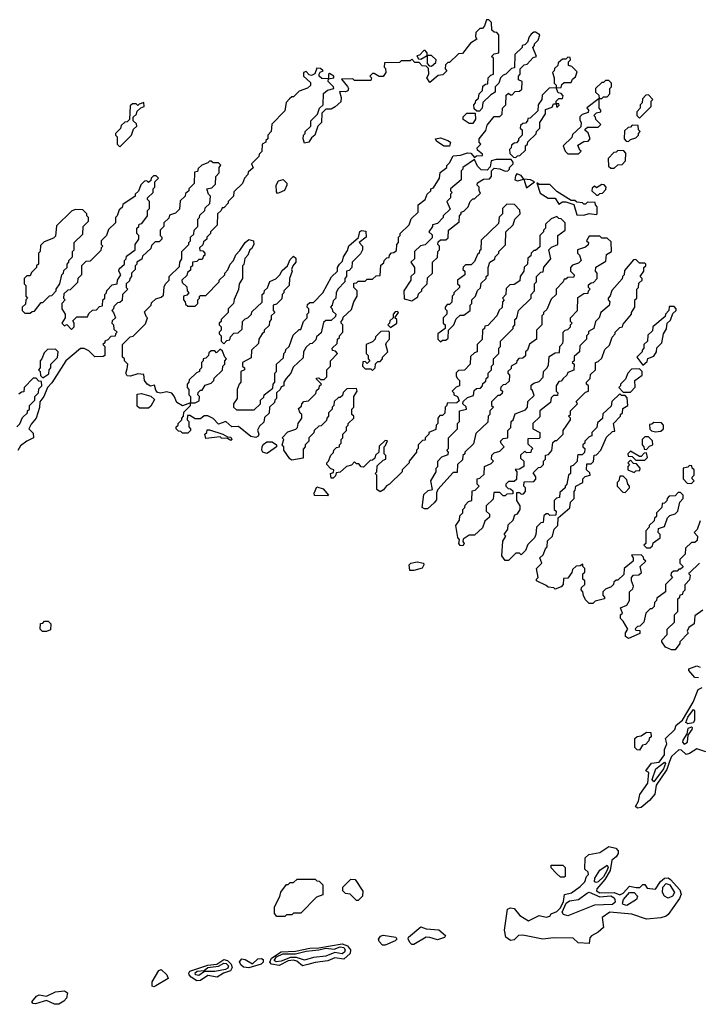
# Model space of a CAD drawing. Extents: x 2769579 to 2883812, y 684207 to 828660.
# Tile 25 of 256: x 2780046 to 2783834, y 742100 to 747600. Entities that reach past the tile are written whole.
import ezdxf

# ---------------------------------------------------------------- set-up
doc = ezdxf.new("R2010")
doc.units = 0

msp = doc.modelspace()

# ---------------------------------------------------------------- linework, layer by layer
at = {"layer": '0CON02XD'}
for points in [[(2781553, 745147), (2781520, 745195), (2781520, 745215), (2781510, 745225), (2781520, 745255), (2781510, 745265), (2781541.7, 745298.3), (2781587, 745313), (2781597, 745323), (2781600, 745345), (2781620, 745375), (2781620, 745395), (2781611.7, 745401.7), (2781601.7, 745428.3), (2781618.3, 745441.7), (2781620, 745455), (2781631.7, 745468.3), (2781658.3, 745471.7), (2781698.3, 745511.7), (2781701.7, 745528.3), (2781718.3, 745541.7), (2781720, 745555), (2781730, 745565), (2781701.7, 745591.7), (2781701.7, 745598.3), (2781715, 745600), (2781725, 745590), (2781745, 745590), (2781760, 745605), (2781760, 745645), (2781780, 745665), (2781780, 745695), (2781820, 745735), (2781808.3, 745748.3), (2781791.7, 745751.7), (2781790, 745765), (2781818.3, 745791.7), (2781820, 745815), (2781830, 745825), (2781830, 745835), (2781850, 745855), (2781850, 745895), (2781840, 745905), (2781840, 745915), (2781850, 745925), (2781851.7, 745938.3), (2781898.3, 745981.7), (2781910, 746025), (2781930, 746055), (2781930, 746085), (2781910, 746105), (2781911.7, 746128.3), (2781925, 746130), (2781935, 746140), (2781975, 746140), (2781985, 746150), (2782015, 746150), (2782035, 746170), (2782058.3, 746171.7), (2782061.7, 746228.3), (2782078.3, 746241.7), (2782080, 746255), (2782095, 746270), (2782108.3, 746271.7), (2782110, 746285), (2782121.7, 746298.3), (2782135, 746300), (2782148.3, 746311.7), (2782150, 746345), (2782160, 746355), (2782160, 746385), (2782170, 746395), (2782170, 746405), (2782220, 746455), (2782231.7, 746488.3), (2782270, 746525), (2782270, 746565), (2782310, 746595), (2782320, 746625), (2782340, 746645), (2782340, 746655), (2782355, 746660), (2782390, 746715), (2782393, 746747), (2782430, 746775), (2782430, 746785), (2782445, 746800), (2782465, 746840), (2782506.4, 746843.6), (2782545, 746856.7), (2782563.6, 746853.6), (2782585, 746830), (2782595, 746840), (2782628.3, 746841.7), (2782628.3, 746848.3), (2782601.7, 746871.7), (2782600, 746885), (2782620, 746905), (2782610, 746915), (2782610, 746935), (2782648.3, 746981.7), (2782655, 747010), (2782695, 747060), (2782725, 747060), (2782738.3, 747071.7), (2782740, 747105), (2782760, 747125), (2782761.7, 747178.3), (2782775, 747190), (2782785, 747180), (2782795, 747180), (2782811.7, 747198.3), (2782835, 747200), (2782848.3, 747211.7), (2782850, 747255), (2782830, 747265), (2782830, 747285), (2782840, 747295), (2782840, 747325), (2782861.7, 747348.3), (2782878.3, 747351.7), (2782911.7, 747388.3), (2782930, 747395), (2782910, 747445), (2782920, 747455), (2782920, 747465), (2782940, 747485), (2782950, 747515), (2782925, 747530), (2782915, 747530), (2782901.7, 747518.3), (2782890, 747505), (2782880, 747475), (2782865, 747460), (2782850, 747455), (2782850, 747445), (2782810, 747405), (2782808.3, 747331.7), (2782791.7, 747328.3), (2782760, 747295), (2782745, 747290), (2782730, 747275), (2782720, 747245), (2782700, 747225), (2782700, 747195), (2782675, 747180), (2782631.7, 747138.3), (2782627.5, 747105), (2782611.7, 747088.3), (2782598.3, 747088.3), (2782581.7, 747101.7), (2782580, 747125), (2782590, 747135), (2782591.7, 747148.3), (2782607.5, 747162.5), (2782610, 747185), (2782630, 747205), (2782631.7, 747228.3), (2782645, 747240), (2782658.3, 747241.7), (2782660, 747275), (2782675, 747290), (2782690, 747295), (2782690, 747385), (2782680, 747395), (2782695, 747410), (2782720, 747415), (2782720, 747515), (2782708.3, 747528.3), (2782695, 747530), (2782681.7, 747541.7), (2782680, 747585), (2782665, 747600), (2782651.7, 747598.3), (2782640, 747565), (2782628.3, 747551.7), (2782615, 747550), (2782591.7, 747528.3), (2782590, 747505), (2782598.3, 747491.7), (2782561.7, 747468.3), (2782518.3, 747411.7), (2782495, 747410), (2782445, 747360), (2782435, 747360), (2782421.7, 747348.3), (2782420, 747325), (2782430, 747315), (2782408.3, 747291.7), (2782381.7, 747288.3), (2782335, 747250), (2782317.5, 747275), (2782330, 747295), (2782328.3, 747328.3), (2782315, 747340), (2782291.7, 747341.7), (2782275, 747360), (2782251.7, 747361.7), (2782235, 747380), (2782225, 747370), (2782175, 747370), (2782165, 747360), (2782081.7, 747358.3), (2782080, 747335), (2782087, 747327), (2782090, 747305), (2782075, 747282.5), (2782052.5, 747282.5), (2782025, 747300), (2782015, 747300), (2782000, 747285), (2782010, 747275), (2782005, 747260), (2781915, 747260), (2781905, 747270), (2781841.7, 747268.3), (2781876.1, 747226.1), (2781881.2, 747215), (2781877.5, 747202.5), (2781865, 747196.2), (2781831.7, 747198.3), (2781840, 747165), (2781838.3, 747141.7), (2781807, 747113), (2781785, 747100), (2781755, 747100), (2781731.7, 747078.3), (2781730, 747025), (2781710, 747005), (2781692.5, 746955), (2781675, 746940), (2781660, 746915), (2781635, 746910), (2781627.5, 746935), (2781630, 746955), (2781640, 746965), (2781640, 746975), (2781670, 747005), (2781670, 747035), (2781708.3, 747071.7), (2781720, 747105), (2781740, 747125), (2781741.7, 747188.3), (2781763, 747207), (2781800, 747215), (2781797.5, 747225), (2781767.5, 747255), (2781770, 747270), (2781800, 747275), (2781800, 747285), (2781775, 747300), (2781770, 747295), (2781770, 747270), (2781732, 747272), (2781716.7, 747285), (2781716.7, 747295), (2781723.3, 747306.7), (2781740, 747315), (2781725, 747327.5), (2781705, 747330), (2781693, 747297), (2781675, 747287.5), (2781661.7, 747291.7), (2781645, 747310), (2781630, 747305), (2781630, 747285), (2781668.3, 747248.3), (2781668.3, 747231.7), (2781651.7, 747218.3), (2781605, 747200), (2781575, 747170), (2781565, 747170), (2781551.7, 747158.3), (2781533, 747137), (2781525, 747090), (2781453, 747017), (2781450, 746975), (2781430, 746955), (2781430, 746935), (2781420, 746925), (2781420, 746915), (2781400, 746905), (2781397, 746863), (2781381.7, 746848.3), (2781380, 746835), (2781340, 746795), (2781348.3, 746771.7), (2781321.7, 746748.3), (2781320, 746735), (2781300, 746715), (2781290, 746685), (2781241.7, 746638.3), (2781240, 746615), (2781210, 746585), (2781210, 746575), (2781185, 746550), (2781175, 746550), (2781170, 746535), (2781150, 746515), (2781148.3, 746451.7), (2781110, 746415), (2781110, 746405), (2781090, 746385), (2781090, 746375), (2781071.7, 746358.3), (2781068.3, 746341.7), (2781050, 746325), (2781051.7, 746311.7), (2781068.3, 746308.3), (2781080, 746295), (2781080, 746285), (2781071.7, 746278.3), (2781065, 746260), (2781045, 746260), (2781035, 746250), (2781010, 746245), (2781010, 746225), (2781000, 746215), (2780998.3, 746201.7), (2780981.7, 746188.3), (2780978.3, 746171.7), (2780950, 746145), (2780951.7, 746131.7), (2780978.3, 746108.3), (2780980, 746085), (2780990, 746075), (2780978.3, 746061.7), (2780960, 746055), (2780960, 746035), (2780970, 746025), (2780971.7, 746011.7), (2780985, 746000), (2781025, 746000), (2781040, 746015), (2781040, 746035), (2781050, 746045), (2781050, 746055), (2781055, 746060), (2781085, 746060), (2781160, 746135), (2781160, 746145), (2781190, 746175), (2781190, 746185), (2781207, 746203), (2781220, 746235), (2781240, 746255), (2781253, 746287), (2781275, 746310), (2781303.6, 746356.4), (2781325, 746372.5), (2781350, 746365), (2781352.5, 746345), (2781339.3, 746320.7), (2781330, 746315), (2781320, 746285), (2781303, 746267), (2781297, 746233), (2781290, 746225), (2781290, 746155), (2781270, 746125), (2781267, 746093), (2781243, 746037), (2781240, 746015), (2781210, 745985), (2781210, 745965), (2781170, 745925), (2781170, 745915), (2781160, 745905), (2781160, 745895), (2781170, 745885), (2781170, 745865), (2781160, 745855), (2781160, 745845), (2781170, 745835), (2781170, 745805), (2781185, 745790), (2781201.7, 745808.3), (2781218.3, 745811.7), (2781221.7, 745828.3), (2781241.7, 745848.3), (2781265, 745850), (2781288.3, 745871.7), (2781290, 745915), (2781305, 745930), (2781320, 745935), (2781340, 745955), (2781341.7, 745968.3), (2781398.3, 746021.7), (2781400, 746065), (2781410, 746075), (2781411.7, 746088.3), (2781428.3, 746101.7), (2781441.7, 746138.3), (2781475, 746152.5), (2781497.5, 746175), (2781510.7, 746199.3), (2781540, 746225), (2781555, 746260), (2781575, 746280), (2781587.5, 746267.5), (2781587.5, 746245), (2781570, 746225), (2781562.5, 746205), (2781567.5, 746195), (2781552.5, 746155), (2781550, 746115), (2781520, 746085), (2781520, 746075), (2781510, 746065), (2781508.3, 746041.7), (2781478.3, 746011.7), (2781460, 746005), (2781460, 745975), (2781470, 745965), (2781450, 745945), (2781450, 745925), (2781440, 745915), (2781438.3, 745891.7), (2781410, 745865), (2781410, 745855), (2781400, 745845)], [(2782345, 747340), (2782368.3, 747361.7), (2782370, 747375), (2782345, 747400), (2782320, 747400), (2782320, 747415), (2782308.3, 747428.3), (2782301.7, 747428.3), (2782278.3, 747401.7), (2782261.7, 747398.3), (2782271.7, 747381.7), (2782285, 747380), (2782320, 747400), (2782320, 747355), (2782331.7, 747341.7), (2782345, 747340)], [(2782815, 746830), (2782825, 746840), (2782838.3, 746841.7), (2782868.3, 746871.7), (2782870, 746895), (2782880, 746905), (2782881.7, 746918.3), (2782928.3, 746961.7), (2782930, 746975), (2782950, 746995), (2782950, 747025), (2782980, 747075), (2782981.7, 747098.3), (2783018.3, 747111.7), (2783025, 747130), (2783040, 747130), (2783045, 747110), (2783057, 747123), (2783055, 747130), (2783040, 747130), (2783040, 747145), (2783055, 747160), (2783075, 747160), (2783080, 747175), (2783068.3, 747188.3), (2783051.7, 747191.7), (2783040, 747220), (2783068.3, 747221.7), (2783071.7, 747238.3), (2783085, 747250), (2783125, 747250), (2783131.7, 747268.3), (2783148.3, 747281.7), (2783158.3, 747308.3), (2783128.3, 747338.3), (2783110, 747345), (2783110, 747365), (2783120, 747375), (2783118.3, 747388.3), (2783105, 747390), (2783095, 747380), (2783075, 747380), (2783051.7, 747358.3), (2783050, 747345), (2783031.7, 747328.3), (2783030, 747315), (2783020, 747305), (2783030, 747275), (2783030, 747245), (2783040, 747235), (2783040, 747220), (2783001.7, 747218.3), (2782961.7, 747178.3), (2782960, 747155), (2782940, 747125), (2782938.3, 747091.7), (2782895, 747050), (2782881.7, 747048.3), (2782880, 747035), (2782868.3, 747021.7), (2782855, 747020), (2782841.7, 747008.3), (2782840, 746995), (2782850, 746985), (2782850, 746955), (2782830, 746935), (2782830, 746925), (2782818.3, 746911.7), (2782805, 746910), (2782791.7, 746898.3), (2782790, 746885), (2782780, 746875), (2782781.7, 746851.7), (2782801.7, 746831.7), (2782815, 746830)], [(2783165, 746850), (2783180, 746865), (2783171.7, 746871.7), (2783161.7, 746898.3), (2783195, 746920), (2783218.3, 746921.7), (2783230, 746935), (2783218.3, 746968.3), (2783201.7, 746981.7), (2783201.7, 746988.3), (2783215, 747000), (2783275, 747000), (2783290, 747015), (2783261.7, 747041.7), (2783260, 747055), (2783250, 747065), (2783265, 747080), (2783290, 747085), (2783290, 747095), (2783280, 747105), (2783280, 747160), (2783295, 747160), (2783305, 747170), (2783325, 747170), (2783340, 747185), (2783340, 747215), (2783350, 747225), (2783350, 747245), (2783335, 747260), (2783315, 747260), (2783305, 747250), (2783295, 747250), (2783260, 747215), (2783260, 747195), (2783278.3, 747178.3), (2783280, 747160), (2783211.7, 747108.3), (2783220, 747095), (2783218.3, 747081.7), (2783185, 747070), (2783171.7, 747058.3), (2783171.7, 747038.3), (2783180, 747025), (2783178.3, 747001.7), (2783131.7, 746958.3), (2783128.3, 746941.7), (2783080, 746895), (2783090, 746865), (2783105, 746850), (2783165, 746850)], [(2780605, 746890), (2780670, 746955), (2780681.7, 746988.3), (2780700, 747005), (2780698.3, 747018.3), (2780680, 747035), (2780680, 747055), (2780698.3, 747071.7), (2780701.7, 747088.3), (2780721.7, 747108.3), (2780740, 747115), (2780738.3, 747138.3), (2780711.7, 747128.3), (2780705, 747120), (2780695, 747130), (2780675, 747130), (2780661.7, 747118.3), (2780658.3, 747041.7), (2780645, 747030), (2780631.7, 747028.3), (2780611.7, 747008.3), (2780608.3, 746991.7), (2780580, 746965), (2780580, 746955), (2780590, 746945), (2780590, 746905), (2780605, 746890)], [(2783505, 747050), (2783570, 747115), (2783570, 747145), (2783580, 747155), (2783555, 747180), (2783541.7, 747178.3), (2783521.7, 747158.3), (2783520, 747135), (2783510, 747125), (2783510, 747105), (2783490, 747085), (2783490, 747065), (2783505, 747050)], [(2782575, 747020), (2782555, 747020), (2782521.7, 747041.7), (2782521.7, 747058.3), (2782541.7, 747078.3), (2782588.3, 747078.3), (2782590, 747045), (2782575, 747020)], [(2783445, 746920), (2783455, 746930), (2783485, 746940), (2783500, 746955), (2783500, 746965), (2783510, 746975), (2783500, 746985), (2783498.3, 747008.3), (2783465, 747010), (2783455, 747000), (2783441.7, 746998.3), (2783421.7, 746978.3), (2783420, 746935), (2783431.7, 746921.7), (2783445, 746920)], [(2782412.9, 746892.9), (2782372.3, 746922.3), (2782367.5, 746935), (2782395, 746940), (2782435.7, 746925.7), (2782451.2, 746915), (2782445, 746893.3), (2782412.9, 746892.9)], [(2783365, 746770), (2783385, 746790), (2783408.3, 746791.7), (2783428.3, 746811.7), (2783430, 746855), (2783418.3, 746868.3), (2783385, 746870), (2783375, 746860), (2783361.7, 746858.3), (2783330, 746825), (2783331.7, 746781.7), (2783345, 746770), (2783365, 746770)], [(2781400, 745845), (2781380, 745815), (2781378.3, 745791.7), (2781340, 745755), (2781338.3, 745711.7), (2781290, 745685), (2781290, 745665), (2781300, 745655), (2781300, 745645), (2781280, 745635), (2781280, 745575), (2781270, 745565), (2781260, 745535), (2781260, 745485), (2781240, 745455), (2781240, 745435), (2781255, 745420), (2781355, 745420), (2781390, 745455), (2781390, 745475), (2781408.3, 745491.7), (2781410, 745505), (2781458.3, 745541.7), (2781460, 745565), (2781470, 745575), (2781470, 745625), (2781480, 745635), (2781480, 745675), (2781518.3, 745711.7), (2781520, 745735), (2781530, 745745), (2781531.7, 745758.3), (2781550, 745775), (2781571.7, 745838.3), (2781605, 745870), (2781615, 745870), (2781630, 745915), (2781650, 745935), (2781650, 745955), (2781660, 745965), (2781660, 745985), (2781650, 745995), (2781651.7, 746008.3), (2781665, 746020), (2781685, 746020), (2781737.5, 746075), (2781787, 746163), (2781820, 746195), (2781820, 746215), (2781830, 746235), (2781848.3, 746251.7), (2781852.5, 746275), (2781875, 746310), (2781883, 746337), (2781937.5, 746382.5), (2781943.6, 746416.4), (2781955, 746422.5), (2781978.3, 746418.3), (2781980, 746385), (2781940, 746355), (2781960, 746335), (2781960, 746315), (2781948.3, 746291.7), (2781902.5, 746245), (2781900, 746215), (2781885, 746200), (2781870, 746195), (2781870, 746165), (2781860, 746155), (2781860, 746135), (2781822.5, 746095), (2781812.5, 746075), (2781810, 746045), (2781795, 746030), (2781790, 746005), (2781780, 745995), (2781790, 745985), (2781791.7, 745971.7), (2781810, 745955), (2781808.3, 745941.7), (2781785, 745920), (2781755, 745920), (2781741.7, 745908.3), (2781728.3, 745851.7), (2781701.7, 745828.3), (2781698.3, 745811.7), (2781678.3, 745791.7), (2781665, 745790), (2781645, 745770), (2781630, 745745), (2781628.3, 745711.7), (2781571.7, 745658.3), (2781560, 745625), (2781532.5, 745595), (2781520, 745575), (2781520, 745555), (2781505, 745550), (2781500, 745535), (2781480, 745515), (2781480, 745485), (2781470, 745475), (2781468.3, 745461.7), (2781440, 745435), (2781438.3, 745401.7), (2781411.7, 745378.3), (2781408.3, 745351.7), (2781385, 745330), (2781373, 745307), (2781380, 745285), (2781377, 745273), (2781363, 745267), (2781335, 745271.2), (2781267, 745327), (2781230, 745325), (2781196.4, 745356.4), (2781155, 745340), (2781125, 745372.5), (2781095, 745387.5), (2781075, 745386.7), (2781055, 745370), (2781025, 745370), (2780995, 745390), (2780981.7, 745388.3), (2780980, 745365), (2780990, 745355), (2780990, 745325), (2781000, 745315), (2781000, 745305), (2780985, 745290), (2780955, 745290), (2780945, 745300), (2780931.7, 745301.7), (2780920, 745315), (2780920, 745325), (2780930, 745335), (2780930, 745345), (2780950, 745365), (2780950, 745375), (2780960, 745385), (2780961.7, 745408.3), (2781000, 745445), (2781000, 745460), (2781025, 745460), (2781048.3, 745471.7), (2781050, 745495), (2781040, 745505), (2781041.7, 745518.3), (2781055, 745530), (2781065, 745530), (2781081.7, 745558.3), (2781115, 745570), (2781130, 745585), (2781131.7, 745598.3), (2781177, 745643), (2781180, 745665), (2781190, 745675), (2781190, 745695), (2781200, 745705), (2781190, 745715), (2781178.3, 745748.3), (2781165, 745760), (2781145, 745740), (2781135, 745750), (2781115, 745750), (2781101.7, 745738.3), (2781100, 745725), (2781085, 745710), (2781070, 745705), (2781070, 745695), (2781060, 745685), (2781060, 745655), (2781050, 745645), (2781050, 745635), (2781031.7, 745628.3), (2780991.7, 745588.3), (2780990, 745575), (2780980, 745565), (2780980, 745545), (2780990, 745535), (2780990, 745505), (2781000, 745495), (2781000, 745460), (2780955, 745442.5), (2780922.3, 745462.3), (2780908, 745498), (2780895, 745513.3), (2780865, 745521.2), (2780833.6, 745513.6), (2780815, 745517.5), (2780805, 745530), (2780798.3, 745558.3), (2780775, 745553.3), (2780756.7, 745565), (2780742.5, 745585), (2780738.3, 745618.3), (2780705, 745622.5), (2780665, 745608), (2780645, 745610), (2780638.8, 745625), (2780645, 745650), (2780650, 745675), (2780630, 745695), (2780630, 745705), (2780620, 745715), (2780620, 745785), (2780661.7, 745828.3), (2780678.3, 745831.7), (2780748.3, 745901.7), (2780760, 745935), (2780751.7, 745941.7), (2780741.7, 745968.3), (2780780, 746005), (2780781.7, 746018.3), (2780805, 746040), (2780835, 746050), (2780848.3, 746061.7), (2780853, 746107), (2780860, 746125), (2780880, 746145), (2780880, 746165), (2780938.3, 746221.7), (2780940, 746245), (2780950, 746265), (2780950, 746305), (2780990, 746345), (2780990, 746355), (2781000, 746365), (2781000, 746385), (2781018.3, 746401.7), (2781020, 746425), (2781040, 746445), (2781040, 746485), (2781050, 746495), (2781051.7, 746508.3), (2781080, 746535), (2781081.7, 746548.3), (2781107, 746573), (2781110, 746615), (2781100, 746625), (2781090, 746655), (2781118.3, 746661.7), (2781138.3, 746681.7), (2781140, 746725), (2781160, 746745), (2781160, 746775), (2781168.3, 746788.3), (2781155, 746800), (2781125, 746800), (2781115, 746810), (2781105, 746810), (2781095, 746800), (2781061.7, 746788.3), (2781041.7, 746768.3), (2781038.3, 746751.7), (2781021.7, 746748.3), (2781020, 746685), (2780990, 746655), (2780990, 746645), (2780971.7, 746628.3), (2780970, 746615), (2780941.7, 746588.3), (2780938.3, 746541.7), (2780915, 746520), (2780881.7, 746508.3), (2780878.3, 746491.7), (2780850, 746465), (2780850, 746445), (2780830, 746425), (2780830, 746395), (2780840, 746385), (2780840, 746375), (2780825, 746360), (2780801.7, 746358.3), (2780781.7, 746338.3), (2780778.3, 746321.7), (2780731.7, 746278.3), (2780728.3, 746261.7), (2780700, 746245), (2780700, 746235), (2780690, 746225), (2780690, 746205), (2780670, 746185), (2780670, 746165), (2780660, 746155), (2780658.3, 746141.7), (2780640, 746125), (2780640, 746105), (2780650, 746095), (2780620, 746065), (2780618.3, 746031.7), (2780605, 746020), (2780591.7, 746018.3), (2780571.7, 745998.3), (2780570, 745985), (2780560, 745975), (2780570, 745965), (2780580, 745935), (2780561.7, 745918.3), (2780560, 745905), (2780570, 745895), (2780571.7, 745871.7), (2780590, 745855), (2780580, 745845), (2780578.3, 745831.7), (2780555, 745830), (2780538.3, 745811.7), (2780520, 745805), (2780520, 745795), (2780510, 745785), (2780520, 745775), (2780520, 745725), (2780511.7, 745718.3), (2780465, 745716.7), (2780430.7, 745750.7), (2780405, 745763.3), (2780385, 745763.3), (2780302.5, 745695), (2780225, 745572.5), (2780200, 745545), (2780180, 745495), (2780157.5, 745465), (2780156.1, 745433.9), (2780138, 745375), (2780109.3, 745340.7), (2780097.5, 745315), (2780121.2, 745291.2), (2780123.3, 745265), (2780085, 745246.2), (2780050, 745220), (2780035, 745193.3)], [(2782235, 746030), (2782268.3, 746051.7), (2782271.7, 746068.3), (2782290, 746085), (2782290, 746095), (2782320, 746125), (2782321.7, 746158.3), (2782350, 746185), (2782350, 746245), (2782378.3, 746271.7), (2782380, 746305), (2782390, 746315), (2782390, 746335), (2782380, 746345), (2782381.7, 746358.3), (2782395, 746370), (2782425, 746370), (2782438.3, 746381.7), (2782440, 746425), (2782498.3, 746471.7), (2782500, 746505), (2782510, 746515), (2782510, 746525), (2782525, 746530), (2782550, 746555), (2782560, 746585), (2782575, 746600), (2782585, 746600), (2782618.3, 746631.7), (2782610, 746645), (2782610, 746665), (2782600, 746675), (2782601.7, 746688.3), (2782635, 746710), (2782668.3, 746711.7), (2782680, 746725), (2782680, 746755), (2782695, 746770), (2782726.4, 746766.4), (2782755, 746753.3), (2782770, 746755), (2782780, 746765), (2782780, 746775), (2782800, 746795), (2782800, 746805), (2782788.3, 746818.3), (2782705, 746820), (2782678.3, 746811.7), (2782671.7, 746778.3), (2782655, 746760), (2782621.7, 746761.7), (2782601.7, 746781.7), (2782585, 746820), (2782520, 746775), (2782520, 746765), (2782510, 746755), (2782510, 746705), (2782450, 746655), (2782450, 746645), (2782460, 746635), (2782450, 746625), (2782450, 746605), (2782430, 746585), (2782448.3, 746541.7), (2782410, 746505), (2782410, 746495), (2782378.3, 746461.7), (2782350, 746455), (2782350, 746445), (2782330, 746415), (2782348.3, 746398.3), (2782348.3, 746381.7), (2782308.3, 746341.7), (2782283, 746337), (2782250, 746305), (2782250, 746265), (2782230, 746245), (2782250, 746215), (2782250, 746185), (2782230, 746165), (2782230, 746145), (2782190, 746085), (2782191.7, 746041.7), (2782235, 746030)], [(2780335, 745870), (2780350, 745885), (2780350, 745905), (2780341.7, 745918.3), (2780365, 745940), (2780425, 745940), (2780431.7, 745958.3), (2780451.7, 745978.3), (2780475, 745980), (2780491.7, 745998.3), (2780508.3, 746001.7), (2780510, 746035), (2780520, 746045), (2780520, 746065), (2780530, 746075), (2780531.7, 746088.3), (2780561.7, 746118.3), (2780590, 746125), (2780592.5, 746145), (2780610, 746175), (2780600, 746195), (2780601.7, 746208.3), (2780630, 746235), (2780630, 746255), (2780640, 746265), (2780641.7, 746278.3), (2780690, 746315), (2780690, 746345), (2780710, 746375), (2780710, 746395), (2780700, 746405), (2780700, 746435), (2780710, 746445), (2780711.7, 746458.3), (2780728.3, 746461.7), (2780760, 746505), (2780760, 746535), (2780770, 746545), (2780770, 746585), (2780760, 746595), (2780760, 746605), (2780790, 746635), (2780790, 746655), (2780800, 746665), (2780800, 746695), (2780820, 746715), (2780808.3, 746728.3), (2780791.7, 746728.3), (2780780, 746715), (2780778.3, 746701.7), (2780765, 746690), (2780755, 746700), (2780741.7, 746698.3), (2780721.7, 746678.3), (2780708.3, 746641.7), (2780690, 746625), (2780690, 746615), (2780621.7, 746568.3), (2780618.3, 746551.7), (2780601.7, 746538.3), (2780590, 746505), (2780580, 746495), (2780580, 746465), (2780541.7, 746428.3), (2780530, 746395), (2780500, 746365), (2780500, 746345), (2780510, 746335), (2780500, 746325), (2780498.3, 746311.7), (2780438.3, 746251.7), (2780415, 746250), (2780390, 746225), (2780390, 746175), (2780370, 746155), (2780368.3, 746131.7), (2780328.3, 746091.7), (2780315, 746090), (2780291.7, 746068.3), (2780290, 746045), (2780300, 746035), (2780280, 746015), (2780280, 745985), (2780300, 745955), (2780300, 745935), (2780280, 745905), (2780295, 745890), (2780308.3, 745898.3), (2780335, 745870)], [(2781485, 746630), (2781478.3, 746638.3), (2781476.7, 746675), (2781490, 746700), (2781517, 746707), (2781537, 746687), (2781537.5, 746675), (2781523.9, 746646.1), (2781495, 746632.5), (2781485, 746630)], [(2782875, 746660), (2782920, 746695), (2782896.4, 746706.4), (2782860, 746710), (2782845, 746730), (2782821.7, 746738.3), (2782813, 746727), (2782810, 746705), (2782825, 746700), (2782860, 746710), (2782875, 746660)], [(2783195, 746507.5), (2783225, 746517.5), (2783265, 746512.5), (2783270, 746515), (2783270, 746555), (2783260, 746565), (2783258.3, 746578.3), (2783215, 746580), (2783205, 746570), (2783195, 746570), (2783187, 746577), (2783155, 746580), (2783145, 746590), (2783125, 746590), (2783045, 746640), (2783005, 746680), (2782945, 746680), (2782931.7, 746688.3), (2782951.7, 746631.7), (2782995, 746602.5), (2783035, 746602.5), (2783055, 746570), (2783075, 746582.5), (2783095, 746583.3), (2783138.3, 746568.3), (2783155, 746510), (2783195, 746507.5)], [(2783275, 746620), (2783285, 746630), (2783298.3, 746631.7), (2783318.3, 746651.7), (2783320, 746665), (2783308.3, 746678.3), (2783295, 746680), (2783265, 746660), (2783255, 746670), (2783241.7, 746658.3), (2783240, 746645), (2783265, 746620), (2783275, 746620)], [(2780105, 745960), (2780115, 745970), (2780128.3, 745971.7), (2780165, 746020), (2780175, 746020), (2780211.7, 746058.3), (2780225, 746060), (2780250, 746085), (2780250, 746095), (2780270, 746125), (2780280, 746175), (2780290, 746185), (2780291.7, 746198.3), (2780310, 746215), (2780310, 746235), (2780320, 746245), (2780320, 746255), (2780340, 746275), (2780340, 746305), (2780350, 746315), (2780350, 746355), (2780398.3, 746401.7), (2780400, 746445), (2780430, 746475), (2780430, 746495), (2780420, 746505), (2780420, 746515), (2780398.3, 746538.3), (2780355, 746540), (2780335, 746530), (2780251.7, 746448.3), (2780245, 746390), (2780235, 746380), (2780181.7, 746358.3), (2780161.7, 746338.3), (2780160, 746305), (2780150, 746295), (2780150, 746235), (2780140, 746225), (2780140, 746215), (2780111.7, 746188.3), (2780105, 746170), (2780085, 746170), (2780070, 746155), (2780070, 746125), (2780080, 746115), (2780080, 746055), (2780090, 746045), (2780080, 746035), (2780078.3, 746011.7), (2780060, 745995), (2780060, 745975), (2780075, 745960), (2780105, 745960)], [(2782395, 745800), (2782405, 745810), (2782425, 745810), (2782438.3, 745821.7), (2782440, 745865), (2782470, 745895), (2782481.7, 745928.3), (2782505, 745950), (2782525, 745950), (2782560, 745975), (2782560, 746005), (2782570, 746015), (2782570, 746035), (2782590, 746055), (2782601.7, 746088.3), (2782618.3, 746101.7), (2782621.7, 746128.3), (2782650, 746155), (2782650, 746165), (2782660, 746175), (2782660, 746215), (2782670, 746245), (2782698.3, 746261.7), (2782700, 746275), (2782720, 746295), (2782720, 746305), (2782757, 746343), (2782760, 746415), (2782800, 746455), (2782810, 746485), (2782840, 746515), (2782837, 746537), (2782808.3, 746568.3), (2782765, 746570), (2782740, 746545), (2782740, 746515), (2782723, 746497), (2782718.3, 746461.7), (2782621.7, 746368.3), (2782620, 746315), (2782611.7, 746308.3), (2782610, 746295), (2782601.7, 746288.3), (2782585, 746250), (2782565, 746230), (2782535, 746230), (2782521.7, 746218.3), (2782520, 746205), (2782530, 746195), (2782530, 746175), (2782490, 746145), (2782490, 746125), (2782500, 746115), (2782500, 746105), (2782470, 746075), (2782470, 746065), (2782460, 746055), (2782458.3, 746021.7), (2782445, 746010), (2782431.7, 746008.3), (2782420, 745995), (2782420, 745985), (2782430, 745975), (2782430, 745955), (2782410, 745935), (2782410, 745905), (2782420, 745895), (2782420, 745875), (2782380, 745845), (2782380, 745815), (2782395, 745800)], [(2783080, 745595), (2783068.3, 745581.7), (2783055, 745580), (2783040, 745555), (2783040, 745525), (2783050, 745515), (2783048.3, 745501.7), (2783025, 745500), (2783011.7, 745488.3), (2783008.3, 745461.7), (2782950, 745415), (2782948.3, 745381.7), (2782910, 745345), (2782910, 745315), (2782950, 745295), (2782950, 745265), (2782945, 745260), (2782881.7, 745258.3), (2782881.7, 745231.7), (2782910, 745205), (2782900, 745195), (2782898.3, 745181.7), (2782875, 745180), (2782865, 745190), (2782841.7, 745168.3), (2782841.7, 745151.7), (2782860, 745135), (2782860, 745105), (2782835, 745090), (2782811.7, 745088.3), (2782820, 745075), (2782818.3, 745031.7), (2782805, 745020), (2782775, 745020), (2782760, 745005), (2782760, 744995), (2782771.7, 744981.7), (2782785, 744980), (2782798.3, 744968.3), (2782798.3, 744951.7), (2782765, 744950), (2782755, 744940), (2782745, 744940), (2782725, 744960), (2782691.7, 744958.3), (2782688.3, 744921.7), (2782650, 744885), (2782650, 744855), (2782668.3, 744838.3), (2782668.3, 744821.7), (2782641.7, 744798.3), (2782628.3, 744761.7), (2782585, 744720), (2782555, 744720), (2782521.7, 744698.3), (2782520, 744685), (2782527.5, 744675), (2782518.8, 744661.2), (2782505, 744662.5), (2782497.5, 744675), (2782500, 744695), (2782491.7, 744708.3), (2782480, 744775), (2782500, 744805), (2782501.7, 744828.3), (2782520, 744845), (2782520, 744865), (2782530, 744875), (2782531.7, 744888.3), (2782551.7, 744908.3), (2782570, 744915), (2782571.7, 744968.3), (2782588.3, 744971.7), (2782610, 744995), (2782600, 745005), (2782600, 745035), (2782615, 745040), (2782638.3, 745061.7), (2782640, 745105), (2782678.3, 745121.7), (2782690, 745135), (2782680, 745145), (2782681.7, 745168.3), (2782695, 745180), (2782725, 745190), (2782750, 745215), (2782733, 745233), (2782730, 745245), (2782745, 745260), (2782770, 745265), (2782770, 745305), (2782787, 745323), (2782790, 745355), (2782800, 745365), (2782811.7, 745398.3), (2782868.3, 745421.7), (2782880, 745435), (2782881.7, 745468.3), (2782918.3, 745501.7), (2782908.3, 745528.3), (2782900, 745535), (2782901.7, 745558.3), (2782915, 745570), (2782945, 745580), (2782967, 745603), (2782970, 745635), (2782990, 745655), (2782997, 745673), (2783001.7, 745718.3), (2783035, 745740), (2783058.3, 745741.7), (2783060, 745775), (2783077, 745793), (2783080, 745805), (2783080, 745855), (2783090, 745865), (2783105, 745870), (2783120, 745885), (2783120, 745895), (2783130, 745905), (2783120, 745915), (2783120, 745935), (2783160, 745975), (2783161.7, 746048.3), (2783195, 746070), (2783218.3, 746071.7), (2783220, 746085), (2783230, 746095), (2783220, 746105), (2783221.7, 746118.3), (2783235, 746130), (2783248.3, 746131.7), (2783270, 746155), (2783270, 746185), (2783260, 746195), (2783261.7, 746218.3), (2783318.3, 746251.7), (2783321.7, 746288.3), (2783350, 746305), (2783348.3, 746358.3), (2783325, 746380), (2783295, 746380), (2783285, 746390), (2783225, 746390), (2783210, 746365), (2783220, 746355), (2783218.3, 746341.7), (2783205, 746330), (2783160, 746315), (2783160, 746295), (2783170, 746285), (2783180, 746255), (2783165, 746240), (2783131.7, 746228.3), (2783120, 746215), (2783120, 746195), (2783140, 746175), (2783138.3, 746161.7), (2783105, 746160), (2783095, 746150), (2783085, 746150), (2783080, 746135), (2783040, 746095), (2783040, 746065), (2783011.7, 746038.3), (2782988.3, 745981.7), (2782970, 745965), (2782970, 745955), (2782960, 745945), (2782960, 745895), (2782930, 745865), (2782930, 745815), (2782891.7, 745788.3), (2782880, 745755), (2782870, 745745), (2782868.3, 745721.7), (2782855, 745710), (2782831.7, 745708.3), (2782820, 745695), (2782818.3, 745681.7), (2782790, 745665), (2782788.3, 745651.7), (2782770, 745635), (2782770, 745625), (2782780, 745615), (2782778.3, 745581.7), (2782758.3, 745561.7), (2782745, 745560), (2782731.7, 745548.3), (2782730, 745535), (2782740, 745525), (2782738.3, 745511.7), (2782725, 745500), (2782715, 745500), (2782680, 745465), (2782680, 745445), (2782690, 745435), (2782670, 745415), (2782670, 745395), (2782660, 745385), (2782658.3, 745351.7), (2782591.7, 745288.3), (2782578.3, 745231.7), (2782530, 745185), (2782530, 745175), (2782520, 745165), (2782518.3, 745141.7), (2782490, 745115), (2782488.3, 745071.7), (2782465, 745070), (2782380, 744975), (2782372.5, 744957.5), (2782371.7, 744918.3), (2782359.3, 744900.7), (2782321.7, 744868.3), (2782305, 744867.5), (2782292.5, 744875), (2782301.7, 744948.3), (2782325, 744970), (2782350, 744975), (2782340, 745025), (2782370, 745075), (2782370, 745095), (2782380, 745105), (2782380, 745135), (2782401.7, 745158.3), (2782438.3, 745171.7), (2782440, 745185), (2782430, 745195), (2782440, 745205), (2782440, 745265), (2782490, 745315), (2782490, 745345), (2782500, 745355), (2782500, 745415), (2782540, 745425), (2782538.3, 745438.3), (2782520, 745455), (2782521.7, 745468.3), (2782545, 745490), (2782578.3, 745501.7), (2782581.7, 745528.3), (2782595, 745540), (2782618.3, 745541.7), (2782630, 745555), (2782631.7, 745568.3), (2782648.3, 745581.7), (2782650, 745595), (2782660, 745605), (2782660, 745625), (2782680, 745645), (2782680, 745665), (2782690, 745675), (2782690, 745705), (2782720, 745735), (2782720, 745765), (2782730, 745775), (2782730, 745805), (2782800, 745875), (2782800, 745885), (2782810, 745895), (2782810, 745925), (2782820, 745935), (2782830, 745975), (2782900, 746045), (2782900, 746065), (2782920, 746085), (2782920, 746125), (2782930, 746135), (2782930, 746165), (2782955, 746190), (2782968.3, 746191.7), (2782971.7, 746218.3), (2783010, 746265), (2783000, 746315), (2783015, 746330), (2783050, 746345), (2783050, 746395), (2783090, 746425), (2783090, 746465), (2783068.3, 746488.3), (2783055, 746490), (2783045, 746500), (2783011.7, 746488.3), (2782981.7, 746458.3), (2782980, 746435), (2782970, 746425), (2782970, 746415), (2782950, 746395), (2782948.3, 746331.7), (2782925, 746310), (2782915, 746310), (2782900, 746295), (2782898.3, 746281.7), (2782881.7, 746268.3), (2782880, 746235), (2782862.5, 746217.5), (2782860, 746195), (2782840, 746165), (2782838.3, 746141.7), (2782805, 746120), (2782781.7, 746118.3), (2782761.7, 746098.3), (2782760, 746065), (2782740, 746045), (2782750, 746035), (2782740, 746025), (2782738.3, 745991.7), (2782721.7, 745978.3), (2782710, 745945), (2782658.3, 745891.7), (2782641.7, 745888.3), (2782640, 745875), (2782630, 745865), (2782627, 745813), (2782600, 745785), (2782600, 745745), (2782585, 745740), (2782561.7, 745718.3), (2782560, 745675), (2782528.3, 745641.7), (2782495, 745640), (2782481.7, 745628.3), (2782481.7, 745608.3), (2782490, 745595), (2782500, 745585), (2782500, 745555), (2782481.7, 745548.3), (2782460, 745525), (2782470, 745515), (2782470, 745505), (2782490, 745495), (2782498.3, 745471.7), (2782485, 745460), (2782431.7, 745458.3), (2782430, 745445), (2782420, 745435), (2782418.3, 745401.7), (2782405, 745390), (2782391.7, 745388.3), (2782380, 745375), (2782380, 745345), (2782370, 745335), (2782368.3, 745311.7), (2782330, 745295), (2782330, 745285), (2782310, 745265), (2782308.3, 745251.7), (2782295, 745250), (2782270, 745225), (2782270, 745205), (2782260, 745195), (2782260, 745185), (2782220, 745135), (2782220, 745125), (2782180, 745085), (2782180, 745075), (2782110, 745005), (2782093.6, 744996.4), (2782076.4, 744973.6), (2782057, 744963), (2782040, 744975), (2782040, 745055), (2782030, 745065), (2782040, 745075), (2782041.7, 745108.3), (2782075, 745140), (2782090, 745145), (2782090, 745165), (2782080, 745175), (2782080, 745215), (2782088.3, 745221.7), (2782098.3, 745248.3), (2782085, 745250), (2782051.7, 745218.3), (2782050, 745185), (2782031.7, 745168.3), (2782028.3, 745151.7), (2782015, 745140), (2782001.7, 745138.3), (2781965, 745100), (2781951.7, 745101.7), (2781938.3, 745118.3), (2781925, 745120), (2781915, 745130), (2781898.3, 745111.7), (2781870, 745105), (2781835, 745072.5), (2781811.7, 745068.3), (2781808.3, 745051.7), (2781795, 745040), (2781785, 745040), (2781780, 745065), (2781798.3, 745071.7), (2781800, 745085), (2781781.7, 745091.7), (2781760, 745115), (2781760, 745125), (2781770, 745135), (2781781.7, 745168.3), (2781798.3, 745181.7), (2781800, 745195), (2781815, 745210), (2781830, 745215), (2781830, 745225), (2781840, 745235), (2781840, 745255), (2781850, 745265), (2781850, 745285), (2781870, 745305), (2781870, 745325), (2781880, 745335), (2781880, 745345), (2781910, 745375), (2781910, 745385), (2781900, 745395), (2781900, 745425), (2781910, 745435), (2781910, 745495), (2781930, 745525), (2781925, 745540), (2781871.7, 745538.3), (2781851.7, 745518.3), (2781848.3, 745501.7), (2781835, 745490), (2781825, 745490), (2781801.7, 745468.3), (2781800, 745445), (2781790, 745435), (2781790, 745425), (2781770, 745405), (2781770, 745385), (2781760, 745375), (2781758.3, 745361.7), (2781728.3, 745331.7), (2781715, 745330), (2781690, 745305), (2781688.3, 745291.7), (2781660, 745265), (2781660, 745245), (2781640, 745225), (2781640, 745215), (2781628.3, 745201.7), (2781628.3, 745151.7), (2781565, 745138.8), (2781553, 745147)], [(2783845, 744800), (2783828.3, 744751.7), (2783810, 744735), (2783830, 744715), (2783828.3, 744691.7), (2783815, 744680), (2783795, 744680), (2783761.7, 744648.3), (2783760, 744615), (2783730, 744585), (2783730, 744565), (2783748.3, 744548.3), (2783748.3, 744541.7), (2783735, 744530), (2783725, 744530), (2783715, 744520), (2783695, 744520), (2783681.7, 744508.3), (2783680, 744495), (2783690, 744485), (2783650, 744445), (2783650, 744405), (2783601.7, 744368.3), (2783600, 744355), (2783590, 744345), (2783588.3, 744321.7), (2783575, 744310), (2783565, 744310), (2783540, 744285), (2783530, 744235), (2783508.3, 744211.7), (2783495, 744210), (2783481.7, 744198.3), (2783485, 744190), (2783508.3, 744188.3), (2783508.3, 744171.7), (2783445, 744143.8), (2783426.7, 744155), (2783427.5, 744175), (2783440, 744195), (2783415, 744240), (2783400, 744255), (2783400, 744275), (2783410, 744285), (2783400, 744315), (2783435, 744330), (2783450, 744355), (2783450, 744405), (2783468.3, 744421.7), (2783472.5, 744435), (2783460, 744465), (2783460, 744485), (2783472.5, 744497.5), (2783501.7, 744498.3), (2783517, 744513), (2783510, 744545), (2783540, 744575), (2783530, 744585), (2783528.3, 744598.3), (2783515, 744610), (2783461.7, 744608.3), (2783470, 744595), (2783470, 744575), (2783420, 744535), (2783418.3, 744501.7), (2783385, 744470), (2783375, 744470), (2783361.7, 744458.3), (2783360, 744445), (2783348.3, 744431.7), (2783315, 744420), (2783300, 744405), (2783300, 744385), (2783310, 744375), (2783310, 744365), (2783258.3, 744351.7), (2783245, 744340), (2783225, 744340), (2783205, 744360), (2783193, 744383), (2783190, 744405), (2783180, 744415), (2783181.7, 744428.3), (2783200, 744445), (2783200, 744465), (2783190, 744475), (2783190, 744505), (2783200, 744515), (2783200, 744535), (2783190, 744545), (2783188.3, 744558.3), (2783175, 744550), (2783151.7, 744548.3), (2783131.7, 744528.3), (2783128.3, 744511.7), (2783105, 744480), (2783081.7, 744478.3), (2783080, 744445), (2783068.3, 744431.7), (2783035, 744420), (2783027, 744427), (2782995, 744430), (2782985, 744440), (2782930, 744465), (2782930, 744475), (2782940, 744485), (2782930, 744535), (2782960, 744565), (2782950, 744595), (2782968.3, 744611.7), (2782980, 744645), (2782990, 744655), (2782991.7, 744688.3), (2783020, 744715), (2783030, 744755), (2783050, 744775), (2783051.7, 744818.3), (2783117, 744873), (2783120, 744905), (2783140, 744925), (2783140, 744965), (2783147, 744973), (2783150, 744995), (2783190, 745015), (2783190, 745035), (2783201.7, 745048.3), (2783230, 745055), (2783228.3, 745068.3), (2783210, 745085), (2783211.7, 745118.3), (2783235, 745120), (2783248.3, 745131.7), (2783251.7, 745168.3), (2783265, 745170), (2783290, 745195), (2783321.7, 745268.3), (2783355, 745300), (2783368.3, 745301.7), (2783360, 745345), (2783400, 745385), (2783400, 745395), (2783410, 745405), (2783411.7, 745428.3), (2783440, 745445), (2783437, 745487), (2783425, 745500), (2783405, 745500), (2783395, 745510), (2783351.7, 745468.3), (2783348.3, 745441.7), (2783301.7, 745398.3), (2783298.3, 745371.7), (2783271.7, 745348.3), (2783267, 745323), (2783240, 745295), (2783240, 745275), (2783225, 745270), (2783200, 745245), (2783200, 745235), (2783190, 745225), (2783190, 745215), (2783200, 745205), (2783198.3, 745181.7), (2783185, 745170), (2783165, 745170), (2783160, 745165), (2783158.3, 745131.7), (2783135, 745110), (2783120, 745105), (2783120, 745065), (2783110, 745055), (2783100, 745005), (2783090, 744995), (2783090, 744985), (2783061.7, 744958.3), (2783058.3, 744931.7), (2783041.7, 744928.3), (2783030, 744915), (2783030, 744865), (2783040, 744855), (2783038.3, 744831.7), (2783005, 744830), (2782995, 744840), (2782985, 744840), (2782971.7, 744828.3), (2782968.3, 744791.7), (2782955, 744790), (2782930, 744765), (2782927.5, 744725), (2782920, 744705), (2782881.7, 744668.3), (2782870, 744635), (2782845, 744610), (2782835, 744620), (2782815, 744620), (2782775, 744580), (2782755, 744580), (2782737.5, 744605), (2782743, 744687), (2782760, 744715), (2782750, 744725), (2782770, 744755), (2782771.7, 744778.3), (2782800, 744805), (2782810, 744835), (2782825, 744840), (2782840, 744865), (2782840, 744885), (2782820, 744915), (2782821.7, 744958.3), (2782835, 744960), (2782845, 744950), (2782858.3, 744951.7), (2782870, 744965), (2782870, 744985), (2782860, 744995), (2782861.7, 745018.3), (2782915, 745020), (2782927, 745033), (2782927, 745047), (2782911.7, 745068.3), (2782941.7, 745098.3), (2782955, 745100), (2782970, 745115), (2782970, 745135), (2782980, 745145), (2782981.7, 745168.3), (2782998.3, 745171.7), (2783017, 745193), (2783021.7, 745238.3), (2783035, 745250), (2783045, 745250), (2783080, 745285), (2783080, 745305), (2783120, 745365), (2783120, 745375), (2783110, 745385), (2783120, 745395), (2783120, 745415), (2783160, 745455), (2783151.7, 745468.3), (2783205, 745520), (2783220, 745525), (2783220, 745555), (2783210, 745565), (2783210, 745575), (2783230, 745595), (2783231.7, 745618.3), (2783260, 745645), (2783260, 745685), (2783275, 745690), (2783295, 745710), (2783311.7, 745758.3), (2783338.3, 745781.7), (2783353, 745827), (2783370, 745845), (2783370, 745855), (2783395, 745880), (2783410, 745885), (2783415, 745900), (2783460, 745955), (2783460, 745965), (2783480, 745995), (2783480, 746035), (2783490, 746045), (2783490, 746095), (2783500, 746105), (2783501.7, 746128.3), (2783520, 746145), (2783520, 746155), (2783510, 746165), (2783530, 746195), (2783530, 746215), (2783540, 746225), (2783540, 746235), (2783535, 746240), (2783505, 746240), (2783485, 746260), (2783471.7, 746258.3), (2783421.7, 746198.3), (2783420, 746175), (2783410, 746165), (2783408.3, 746151.7), (2783351.7, 746088.3), (2783341.7, 746058.3), (2783330, 746045), (2783330, 746035), (2783340, 746025), (2783337, 746003), (2783290, 745965), (2783280, 745935), (2783260, 745915), (2783250, 745875), (2783221.7, 745858.3), (2783220, 745845), (2783210, 745835), (2783210, 745815), (2783171.7, 745778.3), (2783170, 745745), (2783141.7, 745718.3), (2783140, 745695), (2783130, 745685), (2783140, 745675), (2783138.3, 745641.7), (2783105, 745630), (2783100, 745615), (2783080, 745595)], [(2783525, 745670), (2783548.3, 745691.7), (2783551.7, 745708.3), (2783585, 745720), (2783600, 745745), (2783603, 745767), (2783630, 745795), (2783640, 745845), (2783657, 745873), (2783660, 745905), (2783678.3, 745921.7), (2783691.7, 745958.3), (2783710, 745975), (2783710, 745985), (2783698.3, 745998.3), (2783671.7, 745998.3), (2783670, 745975), (2783650, 745955), (2783648.3, 745941.7), (2783580, 745885), (2783578.3, 745861.7), (2783551.7, 745838.3), (2783550, 745805), (2783530, 745785), (2783530, 745765), (2783520, 745755), (2783520, 745745), (2783490, 745715), (2783525, 745670)], [(2782115, 745880), (2782150, 745905), (2782150, 745925), (2782140, 745935), (2782160, 745965), (2782155, 745970), (2782141.7, 745968.3), (2782130, 745955), (2782130, 745935), (2782111.7, 745918.3), (2782110, 745905), (2782100, 745895), (2782115, 745880)], [(2782015, 745640), (2782030, 745655), (2782031.7, 745678.3), (2782045, 745690), (2782058.3, 745691.7), (2782070, 745705), (2782070, 745715), (2782100, 745745), (2782090, 745785), (2782093, 745797), (2782110, 745815), (2782110, 745855), (2782105, 745860), (2782061.7, 745858.3), (2782031.7, 745828.3), (2782030, 745815), (2782015, 745800), (2781980, 745785), (2781980, 745735), (2781990, 745725), (2781990, 745705), (2782000, 745695), (2781985, 745680), (2781975, 745690), (2781961.7, 745688.3), (2781960, 745665), (2781975, 745650), (2782005, 745650), (2782015, 745640)], [(2780175, 745600), (2780208.3, 745621.7), (2780210, 745645), (2780220, 745655), (2780220, 745675), (2780257, 745713), (2780260, 745745), (2780245, 745760), (2780201.7, 745758.3), (2780181.7, 745738.3), (2780170, 745705), (2780160, 745695), (2780160, 745655), (2780150, 745645), (2780160, 745635), (2780161.7, 745611.7), (2780175, 745600)], [(2783455, 745520), (2783481.7, 745548.3), (2783480, 745585), (2783520, 745615), (2783520, 745635), (2783505, 745650), (2783461.7, 745648.3), (2783440, 745625), (2783428.3, 745591.7), (2783400, 745565), (2783400, 745555), (2783390, 745545), (2783415, 745520), (2783455, 745520)], [(2780030, 745325), (2780047, 745343), (2780061.7, 745378.3), (2780090, 745405), (2780090, 745415), (2780100, 745425), (2780100, 745445), (2780130, 745475), (2780130, 745495), (2780150, 745515), (2780151.7, 745538.3), (2780170, 745555), (2780168.3, 745578.3), (2780151.7, 745581.7), (2780138.3, 745598.3), (2780121.7, 745598.3), (2780070, 745545), (2780068.3, 745521.7), (2780055, 745520), (2780041.7, 745508.3)], [(2780765, 745430), (2780715, 745430), (2780701.7, 745441.7), (2780701.7, 745508.3), (2780725, 745512.5), (2780777, 745497), (2780798.3, 745478.3), (2780778.3, 745441.7), (2780765, 745430)], [(2783595, 745297.5), (2783625, 745302.5), (2783640, 745315), (2783640, 745335), (2783628.3, 745348.3), (2783585, 745350), (2783575, 745340), (2783561.7, 745338.3), (2783563, 745313), (2783573, 745303), (2783595, 745297.5)], [(2781225, 745250), (2781205, 745260), (2781173, 745263), (2781165, 745270), (2781085, 745260), (2781080, 745285), (2781090, 745295), (2781091.7, 745308.3), (2781105, 745310), (2781180, 745285), (2781205, 745270), (2781225, 745267.5), (2781230, 745255), (2781225, 745250)], [(2783545, 745200), (2783561.7, 745218.3), (2783580, 745225), (2783578.3, 745248.3), (2783555, 745270), (2783535, 745270), (2783520, 745255), (2783520, 745225), (2783530, 745215), (2783531.7, 745201.7), (2783545, 745200)], [(2781425, 745177.5), (2781403.6, 745183.6), (2781396.4, 745196.4), (2781398.8, 745215), (2781405, 745227.5), (2781425, 745242.5), (2781455, 745242.5), (2781480, 745225), (2781480, 745215), (2781435, 745182.5), (2781425, 745177.5)], [(2783535, 745140), (2783550, 745155), (2783545, 745180), (2783531.7, 745178.3), (2783515, 745160), (2783505, 745160), (2783455, 745190), (2783440, 745175), (2783441.7, 745161.7), (2783465, 745160), (2783485, 745140), (2783535, 745140)], [(2783475, 745070), (2783485, 745080), (2783508.3, 745081.7), (2783510, 745095), (2783488.3, 745118.3), (2783471.7, 745121.7), (2783455, 745140), (2783440, 745125), (2783450, 745115), (2783440, 745105), (2783440, 745085), (2783475, 745070)], [(2783795, 745010), (2783810, 745025), (2783800, 745035), (2783800, 745045), (2783810, 745055), (2783810, 745085), (2783800, 745095), (2783798.3, 745108.3), (2783785, 745110), (2783775, 745100), (2783750, 745095), (2783750, 745035), (2783771.7, 745011.7), (2783795, 745010)], [(2783425, 744960), (2783450, 744985), (2783450, 744995), (2783440, 745005), (2783435, 745030), (2783415, 745050), (2783395, 745050), (2783390, 745025), (2783380, 745015), (2783380, 744995), (2783411.7, 744961.7), (2783425, 744960)], [(2781765, 744940), (2781691.7, 744941.7), (2781690, 744955), (2781705, 744990), (2781739.3, 744979.3), (2781770, 744945), (2781765, 744940)], [(2783565, 744650), (2783578.3, 744661.7), (2783581.7, 744678.3), (2783620, 744705), (2783620, 744725), (2783610, 744735), (2783611.7, 744758.3), (2783645, 744770), (2783661.7, 744818.3), (2783675, 744830), (2783705, 744840), (2783720, 744855), (2783730, 744905), (2783750, 744925), (2783750, 744945), (2783735, 744960), (2783721.7, 744958.3), (2783705, 744940), (2783671.7, 744938.3), (2783660, 744925), (2783658.3, 744911.7), (2783645, 744900), (2783631.7, 744898.3), (2783630, 744875), (2783600, 744845), (2783600, 744825), (2783590, 744815), (2783588.3, 744801.7), (2783560, 744775), (2783560, 744765), (2783540, 744745), (2783540, 744675), (2783530, 744665), (2783545, 744650), (2783565, 744650)], [(2782245, 744522.5), (2782223, 744523), (2782220, 744555), (2782230, 744565), (2782265, 744572.5), (2782300, 744565), (2782302.5, 744555), (2782293, 744537), (2782245, 744522.5)], [(2783858.3, 744301.7), (2783815, 744270), (2783810, 744225), (2783780, 744205), (2783772.5, 744185), (2783777.5, 744172.5), (2783730, 744125), (2783730, 744115), (2783705, 744080), (2783685, 744080), (2783650, 744095), (2783630, 744125), (2783630, 744135), (2783660, 744165), (2783660, 744195), (2783700, 744235), (2783700, 744275), (2783720, 744295), (2783720, 744365), (2783730, 744375), (2783731.7, 744388.3), (2783748.3, 744391.7), (2783750, 744405), (2783760, 744415), (2783760, 744445), (2783787, 744473), (2783790, 744495), (2783780, 744505), (2783785, 744510), (2783840, 744565)], [(2780195, 744182.5), (2780173, 744183), (2780160, 744195), (2780161.7, 744228.3), (2780175, 744230), (2780185, 744240), (2780205, 744240), (2780220, 744225), (2780218.3, 744191.7), (2780195, 744182.5)], [(2783835, 743923.8), (2783815, 743926.2), (2783780, 743965), (2783780, 743975), (2783825, 743990), (2783845, 743983.8)], [(2783673.9, 743456.1), (2783657.7, 743412.3), (2783598.9, 743325), (2783591.9, 743275), (2783562, 743238), (2783515, 743198.8), (2783495, 743196.7), (2783482.5, 743205), (2783500, 743235), (2783507.9, 743272.1), (2783552.5, 743335), (2783557.5, 743395), (2783540, 743405), (2783573, 743447), (2783615, 743452.9), (2783645.7, 743494.3), (2783645.8, 743524.2), (2783657.5, 743555), (2783650, 743585), (2783702.5, 743635), (2783710.7, 743659.3), (2783745, 743686.7), (2783805, 743788.8), (2783832.2, 743857.8), (2783855, 743870)], [(2783775, 743667.1), (2783764.4, 743675), (2783775, 743704.2), (2783806.7, 743746.7), (2783811.7, 743741.7), (2783811.9, 743685), (2783805, 743673.1), (2783775, 743667.1)], [(2783505, 743520), (2783491.7, 743521.7), (2783480, 743535), (2783480, 743585), (2783493, 743597), (2783515, 743600), (2783545, 743620), (2783568.3, 743618.3), (2783570, 743595), (2783560, 743585), (2783558.3, 743571.7), (2783538.3, 743551.7), (2783521.7, 743548.3), (2783505, 743520)], [(2783755, 743553.8), (2783773.3, 743565), (2783776.7, 743603.3), (2783800, 743635), (2783801.2, 743645), (2783795, 743649.2), (2783775, 743640), (2783769.3, 743610.7), (2783748, 743575), (2783746.2, 743565), (2783755, 743553.8)], [(2783875, 743510), (2783825, 743527.5), (2783785, 743500.8), (2783765.9, 743495.9), (2783739.2, 743519.2), (2783725, 743522), (2783684, 743485), (2783673.9, 743456.1)], [(2783585, 743342.5), (2783576, 743356), (2783597.5, 743415), (2783645, 743453.3), (2783650, 743445), (2783638.9, 743415), (2783585, 743342.5)], [(2783225, 742440), (2783163, 742443), (2783135, 742470), (2783025, 742472.5), (2782965, 742463.3), (2782855, 742486.7), (2782830, 742485), (2782805, 742460), (2782785, 742457.5), (2782760, 742475), (2782751.2, 742515), (2782768.8, 742631.2), (2782785, 742640), (2782805, 742636.2), (2782837.3, 742597.3), (2782885, 742566.2), (2782945, 742595.7), (2782985, 742586.7), (2783005, 742592.5), (2783013.3, 742605), (2783045, 742619.2), (2783065, 742638.6), (2783080.9, 742675), (2783087, 742713), (2783126.1, 742723.9), (2783175, 742757.5), (2783200, 742785), (2783210, 742815), (2783220, 742825), (2783218.3, 742838.3), (2783200, 742855), (2783201.7, 742918.3), (2783223, 742937), (2783285, 742947.5), (2783335, 742981.2), (2783373.4, 742973.4), (2783386.7, 742956.7), (2783386.5, 742943.5), (2783375.5, 742924.5), (2783350.8, 742905), (2783341.7, 742848.3), (2783312.3, 742797.7), (2783266.7, 742745), (2783266.2, 742735), (2783285, 742723.1), (2783365, 742725.7), (2783395, 742711.2), (2783415, 742722), (2783449.7, 742760.3), (2783486.4, 742753.6), (2783507, 742753), (2783525, 742770), (2783535, 742770), (2783548.3, 742748.3), (2783595, 742743.3), (2783623.3, 742786.7), (2783645, 742804), (2783665, 742807.5), (2783678.2, 742798.2), (2783730.5, 742740.5), (2783738.8, 742715), (2783728.8, 742691.2), (2783665, 742602.5), (2783655, 742592.5), (2783625, 742583.3), (2783545, 742576.7), (2783463, 742603), (2783340, 742615), (2783297.5, 742585), (2783305, 742530), (2783275, 742502.5), (2783237, 742483), (2783228.3, 742471.7), (2783225, 742440)], [(2783085, 742810), (2783065, 742810), (2783041.7, 742831.7), (2783011.7, 742861.7), (2783011.7, 742878.3), (2783078.3, 742878.3), (2783090, 742865), (2783090, 742815), (2783085, 742810)], [(2783265, 742780), (2783254.4, 742784.4), (2783255.8, 742805), (2783285, 742850), (2783325, 742877.5), (2783330, 742865), (2783322.5, 742845), (2783305, 742813.1), (2783275, 742784.2), (2783265, 742780)], [(2781525, 742590), (2781481.7, 742591.7), (2781468.3, 742608.3), (2781467.5, 742645), (2781497, 742703), (2781503, 742727), (2781535, 742770), (2781545, 742770), (2781555, 742780), (2781575, 742780), (2781595, 742800), (2781695, 742800), (2781705, 742790), (2781718.3, 742788.3), (2781738.3, 742768.3), (2781738.3, 742711.7), (2781701.7, 742698.3), (2781615, 742610), (2781575, 742610), (2781565, 742600), (2781535, 742600), (2781525, 742590)], [(2781935, 742680), (2781925, 742680), (2781890, 742715), (2781865, 742720), (2781850, 742735), (2781850, 742755), (2781895, 742800), (2781918.3, 742798.3), (2781961.7, 742731.7), (2781960, 742705), (2781935, 742680)], [(2783665, 742692.5), (2783645, 742703.8), (2783633.1, 742725), (2783635.7, 742755), (2783655, 742775.7), (2783675, 742767.5), (2783700, 742725), (2783690, 742705), (2783665, 742692.5)], [(2783105, 742594.2), (2783082.2, 742602.2), (2783074.4, 742614.4), (2783095.8, 742665), (2783115, 742679.2), (2783165, 742686.2), (2783216.1, 742723.9), (2783225, 742726), (2783285, 742700), (2783346.2, 742706.2), (2783364, 742695), (2783368.6, 742685), (2783369.4, 742670.6), (2783355, 742658.6), (2783255, 742653.3), (2783105, 742594.2)], [(2783435, 742652), (2783415, 742657.5), (2783411.2, 742665), (2783416, 742685), (2783450, 742725), (2783475, 742724), (2783493.8, 742705), (2783488.8, 742685), (2783435, 742652)], [(2782235, 742434.2), (2782225, 742443.8), (2782214.6, 742464.6), (2782215.6, 742475), (2782285, 742532.7), (2782315, 742522.2), (2782385, 742516.4), (2782422.5, 742485), (2782416.1, 742473.9), (2782378.8, 742461.2), (2782335, 742474.4), (2782315, 742474.5), (2782245, 742434.3), (2782235, 742434.2)], [(2782085, 742430), (2782071.1, 742431.1), (2782051.8, 742451.8), (2782049.1, 742465), (2782058.9, 742481.1), (2782075, 742486.1), (2782145.8, 742475), (2782150.6, 742465), (2782142.5, 742455), (2782085, 742430)], [(2781625, 742315.8), (2781592, 742342), (2781575, 742347.3), (2781545, 742342.9), (2781495, 742317.5), (2781451.2, 742325), (2781441.4, 742335), (2781451.1, 742358.9), (2781505, 742392.9), (2781585, 742396.7), (2781665, 742414.7), (2781715, 742416.7), (2781845, 742437.5), (2781875, 742427.8), (2781891.4, 742405), (2781890, 742385), (2781855, 742352), (2781805, 742360), (2781765, 742342.5), (2781695.7, 742334.3), (2781655, 742322), (2781625, 742315.8)], [(2781477.1, 742337.1), (2781466, 742345), (2781479.4, 742365), (2781515, 742382.7), (2781585, 742381.4), (2781645, 742397.3), (2781716.2, 742403.8), (2781755, 742413.6), (2781801.4, 742408.6), (2781835, 742421.5), (2781855, 742418.1), (2781862.5, 742405), (2781858.5, 742391.5), (2781845, 742382.9), (2781805, 742388.8), (2781755, 742368.6), (2781685, 742361.4), (2781635, 742347.1), (2781591.5, 742361.5), (2781558, 742362), (2781505, 742342.2), (2781477.1, 742337.1)], [(2781035, 742230.8), (2781002.6, 742252.6), (2780990.8, 742265), (2780989.2, 742275), (2780996, 742285), (2781095, 742319.2), (2781146, 742325), (2781185, 742351.1), (2781205, 742345.6), (2781225.5, 742325), (2781231.8, 742305), (2781223, 742287), (2781183.8, 742275), (2781148.3, 742251.7), (2781095, 742260.8), (2781055, 742234), (2781035, 742230.8)], [(2781325, 742304), (2781295, 742308.5), (2781280, 742320), (2781273, 742337), (2781285, 742353.5), (2781305, 742350.4), (2781345, 742326), (2781375, 742353.6), (2781395, 742357.1), (2781405, 742351.2), (2781404.4, 742335), (2781394.2, 742325), (2781325, 742304)], [(2780795, 742198.8), (2780785, 742202.5), (2780784.3, 742225), (2780821.6, 742288.4), (2780835, 742294.4), (2780867.8, 742265), (2780874.2, 742245), (2780805, 742204), (2780795, 742198.8)], [(2781045, 742260.8), (2781026.7, 742265), (2781025, 742276), (2781036.7, 742285), (2781075, 742290), (2781095, 742305.4), (2781155, 742312.5), (2781185, 742330.5), (2781198.5, 742328.5), (2781211.1, 742315), (2781208.1, 742301.9), (2781195, 742295.6), (2781135, 742284.3), (2781077.1, 742282.9), (2781045, 742260.8)], [(2780240.3, 742100.3), (2780195, 742121.2), (2780133, 742103), (2780120, 742105), (2780113.3, 742115), (2780138.6, 742145), (2780155, 742153.3), (2780195, 742146.7), (2780245, 742170.9), (2780295.7, 742175.7), (2780312, 742165), (2780307.1, 742135), (2780292.8, 742117.2), (2780265, 742100.8), (2780240.3, 742100.3)]]:
    msp.add_lwpolyline(points, dxfattribs=at)

doc.saveas('drawing.dxf')
